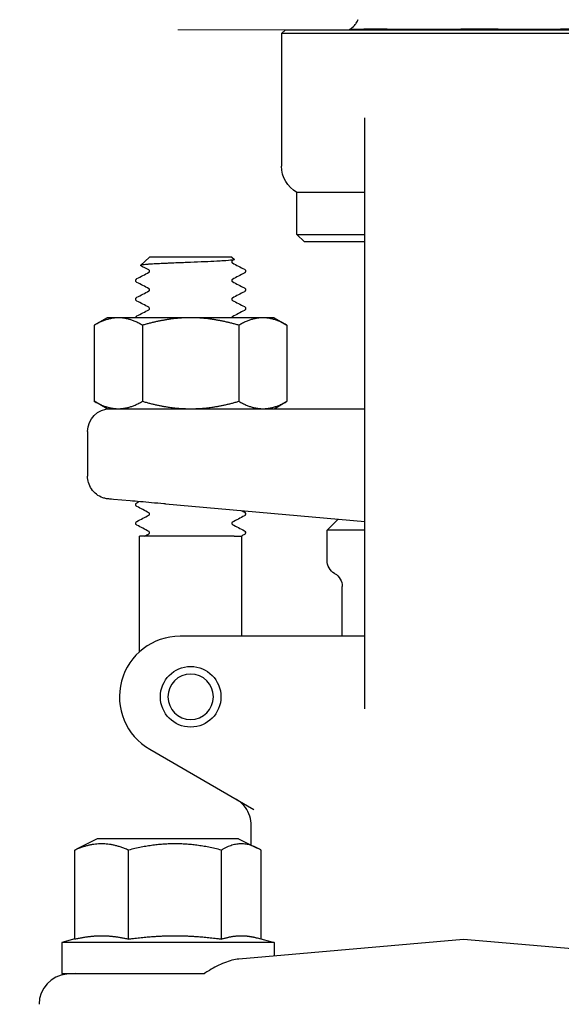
# Model space of a CAD drawing. Header units: inches. Extents: x 1 to 669, y 0 to 417.
# Tile 226 of 256: x 326.99 to 329.23, y 216.6 to 220.66. Entities that reach past the tile are written whole.
import ezdxf

# ---------------------------------------------------------------- set-up
doc = ezdxf.new("R2010")
doc.units = ezdxf.units.IN
doc.header["$LTSCALE"] = 12
doc.header["$MEASUREMENT"] = 0
doc.header["$PDMODE"] = 1
doc.linetypes.add('PS', pattern=[1.25, 0.625, -0.125, 0.125, -0.125, 0.125, -0.125])
doc.layers.get('0').update_dxf_attribs({"linetype": 'CONTINUOUS'})
doc.layers.get('Defpoints').update_dxf_attribs({"linetype": 'CONTINUOUS'})
doc.layers.add('D', color=2, linetype='CONTINUOUS')
doc.layers.add('Q', color=4, linetype='CONTINUOUS')
doc.layers.add('PS', color=6, linetype='PS', lineweight=13)
doc.styles.get("Standard").update_dxf_attribs({"font": 'SIMPLEX.SHX', "width": 0.875})
doc.dimstyles.new('STANDARD$0', dxfattribs={"dimscale": 32, "dimtxt": 0.09375, "dimasz": 0.0625, "dimexe": 0.03125, "dimexo": 0.03125, "dimgap": 0.03125, "dimtad": 1, "dimtih": 1, "dimtoh": 1, "dimdec": 4, "dimzin": 12, "dimdsep": 46, "dimlunit": 5, "dimtxsty": 'Standard', "dimcen": -0.03125, "dimclrd": 256, "dimclre": 256, "dimclrt": 256, "dimadec": 0, "dimazin": 0, "dimtfac": 0.875, "dimtdec": 4, "dimtofl": 0, "dimtmove": 0, "dimatfit": 3, "dimfxl": 1, "dimtolj": 1, "dimtzin": 12, "dimlwd": 13, "dimlwe": 13, "dimarcsym": 0})

# ---------------------------------------------------------------- blocks, each defined once
blk = doc.blocks.new('A$C4CBB537F')
at = {"layer": 'PS'}
blk.add_line((-30.5739, 14.5492), (30.5739, 14.5492), dxfattribs=at)
blk = doc.blocks.new('*D70')
at = {"layer": 'D', "lineweight": 13, "transparency": 16777216}
for p, q in [((327.5446, 287.0038), (425.2048, 287.0038)), ((424.2048, 285.0038), (424.2048, 231.3716)), ((424.2048, 167.621), (424.2048, 223.2466)), ((370.1312, 165.621), (425.2048, 165.621))]:
    blk.add_line(p, q, dxfattribs=at)
at = {"layer": 'D', "transparency": 16777216}
for points in [[(423.8715, 285.0038), (424.5382, 285.0038), (424.2048, 287.0038)], [(423.8715, 167.621), (424.5382, 167.621), (424.2048, 165.621)]]:
    blk.add_solid(points, dxfattribs=at)
at = {"layer": 'Defpoints', "color": 0, "transparency": 16777216}
for p in [(326.5446, 287.0038), (369.1312, 165.621), (424.2048, 165.621)]:
    blk.add_point(p, dxfattribs=at)
at = {"layer": 'D', "transparency": 16777216, "insert": (424.2048, 227.3091), "char_height": 3, "attachment_point": 5}
blk.add_mtext('\\A1;121{\\H0.875x;\\S1/2;}{}{\\C2;%%p1}', dxfattribs=at)

msp = doc.modelspace()

# ---------------------------------------------------------------- linework, layer by layer
at = {"layer": 'Q', "extrusion": (-1, 4.93038e-32, -2.22045e-16)}
for p, q in [((328.08893, 220.62097), (328.07331, 220.60535)), ((328.08893, 220.62097), (329.55768, 220.62097)), ((328.35456, 220.62285), (328.41201, 220.62285)), ((328.35456, 220.62097), (328.35456, 220.62285)), ((328.50788, 220.62285), (328.8124, 220.62285)), ((328.96589, 220.62285), (329.22369, 220.62285)), ((329.57331, 220.60535), (328.07331, 220.60535)), ((328.07331, 220.60535), (328.07331, 220.05847)), ((328.41706, 217.82088), (328.41706, 220.2574)), ((328.41706, 219.95022), (328.13581, 219.95022)), ((328.13581, 219.77722), (328.13581, 219.95022)), ((328.13581, 219.77722), (328.41706, 219.77722)), ((328.16706, 219.74597), (328.13581, 219.77722)), ((328.41706, 219.74597), (328.16706, 219.74597)), ((327.52859, 219.68347), (327.49099, 219.64964)), ((327.86803, 219.68347), (327.52859, 219.68347)), ((327.86803, 219.68347), (327.87851, 219.67404)), ((327.92506, 219.62534), (327.92506, 219.62588)), ((327.47156, 219.587), (327.47156, 219.58754)), ((327.92506, 219.54834), (327.92506, 219.54904)), ((327.47156, 219.50984), (327.47156, 219.51054)), ((327.35431, 219.43347), (327.30109, 219.40275)), ((328.04231, 219.43347), (327.35431, 219.43347)), ((327.47156, 219.43347), (327.47156, 219.43354)), ((327.92506, 219.47134), (327.92506, 219.47204)), ((328.04231, 219.43347), (328.09553, 219.40275)), ((327.30109, 219.40275), (327.30109, 219.0892)), ((327.4997, 219.40275), (327.4997, 219.0892)), ((327.89692, 219.40275), (327.89692, 219.0892)), ((328.09553, 219.40275), (328.09553, 219.0892)), ((327.35431, 219.05847), (327.30109, 219.0892)), ((328.04231, 219.05847), (328.09553, 219.0892)), ((327.35431, 219.05847), (328.41706, 219.05847)), ((327.27331, 218.96472), (327.27331, 218.77999)), ((327.27331, 218.77999), (327.27331, 218.77999)), ((327.35902, 218.68658), (327.35889, 218.68659)), ((327.44887, 218.67872), (327.37999, 218.68475)), ((327.47156, 218.66284), (327.47156, 218.66354)), ((327.59444, 218.66598), (327.58811, 218.66654)), ((327.59444, 218.66598), (328.41706, 218.59401)), ((327.92506, 218.62434), (327.92506, 218.62489)), ((327.47156, 218.58584), (327.47156, 218.58654)), ((328.30606, 218.60373), (328.26081, 218.55847)), ((327.92506, 218.54734), (327.92506, 218.54804)), ((328.41706, 218.55847), (328.26081, 218.55847)), ((328.26081, 218.43347), (328.26081, 218.55847)), ((327.57408, 218.53347), (327.48756, 218.53347)), ((327.48756, 218.05701), (327.48756, 218.53347)), ((327.79473, 218.53347), (327.78292, 218.53347)), ((327.87798, 218.53347), (327.90906, 218.53347)), ((327.90906, 218.12097), (327.90906, 218.53347)), ((328.32331, 218.12097), (328.32331, 218.32522)), ((328.41706, 218.12097), (327.65456, 218.12097)), ((327.52956, 217.65447), (327.95878, 217.40665)), ((327.94831, 217.25991), (327.94831, 217.34053)), ((327.31293, 217.28597), (327.23631, 217.24766)), ((327.89619, 217.28597), (327.31293, 217.28597)), ((327.89619, 217.28597), (327.97281, 217.24766)), ((327.22064, 216.8722), (327.22064, 217.2391)), ((327.44169, 216.8722), (327.44169, 217.2391)), ((327.8256, 216.8722), (327.8256, 217.2391)), ((327.98847, 216.8726), (327.98847, 217.2391)), ((327.32376, 216.88597), (327.33858, 216.88597)), ((327.62078, 216.88597), (327.64652, 216.88597)), ((327.90158, 216.88597), (327.9125, 216.88597)), ((327.97281, 216.87679), (328.04206, 216.85824)), ((327.22064, 216.8726), (327.16706, 216.85824)), ((328.04206, 216.85824), (327.16706, 216.85824)), ((327.16706, 216.85824), (327.16706, 216.73097)), ((328.82331, 216.87097), (327.89671, 216.78991)), ((328.04206, 216.85824), (328.04206, 216.80262)), ((329.74991, 216.78991), (328.82331, 216.87097)), ((327.16706, 216.73097), (327.75573, 216.73097)), ((327.2231, 216.73097), (327.18789, 216.72789))]:
    msp.add_line(p, q, dxfattribs=at)
at = {"layer": 'Q'}
msp.add_circle((327.69831, 217.87097), 0.125, dxfattribs=at)
at = {"layer": 'Q', "extrusion": (2.22045e-16, -1.09476e-47, -1)}
msp.add_circle((-327.69831, 217.87097), 0.09375, dxfattribs=at)
for centre, radius, start, end in [((-328.19831, 220.05847), 0.125, 300, 0), ((-327.36706, 218.96472), 0.09375, 0, 90), ((-328.32331, 218.43347), 0.0625, 300, 0), ((-328.26081, 218.32522), 0.0625, 120, 180)]:
    msp.add_arc(centre, radius, start, end, dxfattribs=at)
at = {"layer": 'Q'}
msp.add_arc((327.65456, 217.87097), 0.25, 90, 240, dxfattribs=at)
for centre, major_axis, ratio, start_param, end_param in [((328.26953, 220.70042), (0.11898, -0.03833), 0.9052912, 0.0002301, 0.0022023), ((327.19879, 216.60337), (-0.125, -0.01094), 0.9961657, -1.5707963, -0.0869335)]:
    msp.add_ellipse(centre, major_axis=major_axis, ratio=ratio, start_param=start_param, end_param=end_param, dxfattribs=at)
for points, knots in [([(328.35457, 220.62285), (328.36199, 220.62762), (328.36833, 220.63314), (328.37755, 220.64314), (328.38092, 220.64775), (328.38512, 220.65459), (328.38641, 220.65712), (328.38811, 220.66087), (328.3885, 220.66206), (328.38852, 220.66212)], [0.00002846, 0.00002846, 0.00002846, 0.00002846, 0.04380913, 0.04380913, 0.08046196, 0.08046196, 0.10649101, 0.10649101, 0.13341861, 0.13341861, 0.13341861, 0.13341861]), ([(328.50788, 220.62285), (328.50187, 220.62285), (328.496, 220.62285), (328.4843, 220.62285), (328.47848, 220.62285), (328.46891, 220.62285), (328.46507, 220.62286), (328.45913, 220.62285), (328.45699, 220.62284), (328.44654, 220.62282), (328.4387, 220.62286), (328.42445, 220.62288), (328.41802, 220.62285), (328.41201, 220.62285)], [-0.39506058, -0.39506058, -0.39506058, -0.39506058, -0.33323614, -0.33323614, -0.2685656, -0.2685656, -0.22363898, -0.22363898, -0.19765469, -0.19765469, -0.09535991, -0.09535991, -0.000001, -0.000001, -0.000001, -0.000001]), ([(328.96589, 220.62285), (328.95399, 220.62285), (328.94195, 220.62289), (328.91665, 220.62287), (328.90343, 220.62282), (328.88667, 220.62285), (328.88328, 220.62286), (328.87402, 220.62287), (328.86814, 220.62286), (328.85379, 220.62285), (328.84531, 220.62286), (328.82868, 220.62286), (328.82053, 220.62285), (328.8124, 220.62285)], [-0.39572831, -0.39572831, -0.39572831, -0.39572831, -0.30027712, -0.30027712, -0.19768483, -0.19768483, -0.17168671, -0.17168671, -0.12674001, -0.12674001, -0.06203744, -0.06203744, -0.000001, -0.000001, -0.000001, -0.000001]), ([(329.28131, 220.62285), (329.27899, 220.62285), (329.2763, 220.62285), (329.26997, 220.62285), (329.26629, 220.62288), (329.26101, 220.62286), (329.25977, 220.62285), (329.25348, 220.62282), (329.24796, 220.62287), (329.23626, 220.62289), (329.23019, 220.62285), (329.22369, 220.62285)], [-0.39357574, -0.39357574, -0.39357574, -0.39357574, -0.31118679, -0.31118679, -0.22324191, -0.22324191, -0.19731271, -0.19731271, -0.09527918, -0.09527918, -0.000001, -0.000001, -0.000001, -0.000001]), ([(327.6983, 219.66184), (327.68825, 219.66144), (327.67818, 219.66103), (327.66817, 219.66063), (327.66161, 219.66037), (327.65509, 219.66011), (327.64861, 219.65985), (327.64477, 219.6597), (327.64096, 219.65954), (327.63719, 219.65939), (327.62646, 219.65895), (327.61602, 219.65851), (327.60597, 219.65808), (327.60033, 219.65783), (327.59481, 219.65758), (327.58944, 219.65734), (327.58582, 219.65717), (327.58227, 219.65701), (327.57879, 219.65684), (327.57823, 219.65682), (327.57767, 219.65679), (327.57712, 219.65676), (327.56632, 219.65625), (327.55632, 219.65575), (327.54725, 219.65525), (327.53909, 219.65479), (327.53168, 219.65434), (327.52511, 219.65388), (327.52302, 219.65374), (327.52102, 219.65359), (327.51912, 219.65345), (327.51668, 219.65326), (327.51439, 219.65308), (327.51225, 219.6529), (327.50783, 219.65252), (327.50407, 219.65215), (327.50099, 219.65177), (327.49841, 219.65146), (327.49631, 219.65115), (327.4947, 219.65084), (327.494, 219.6507), (327.49338, 219.65056), (327.49287, 219.65042), (327.49113, 219.64995), (327.49049, 219.64949), (327.49095, 219.64903), (327.49103, 219.64894), (327.49116, 219.64886), (327.49132, 219.64877)], [-1.79550818, -1.79550818, -1.79550818, -1.79550818, -1.71821688, -1.71821688, -1.71821688, -1.66754427, -1.66754427, -1.66754427, -1.63751367, -1.63751367, -1.63751367, -1.55215979, -1.55215979, -1.55215979, -1.50424163, -1.50424163, -1.50424163, -1.47198273, -1.47198273, -1.47198273, -1.46680591, -1.46680591, -1.46680591, -1.36604289, -1.36604289, -1.36604289, -1.27552677, -1.27552677, -1.27552677, -1.24680422, -1.24680422, -1.24680422, -1.21003927, -1.21003927, -1.21003927, -1.13383706, -1.13383706, -1.13383706, -1.0702043, -1.0702043, -1.0702043, -1.04219707, -1.04219707, -1.04219707, -0.9478021, -0.9478021, -0.9478021, -0.93008103, -0.93008103, -0.93008103, -0.93008103]), ([(327.87851, 219.67404), (327.87903, 219.67357), (327.87858, 219.6731), (327.87559, 219.67213), (327.87285, 219.67162), (327.86109, 219.6701), (327.84864, 219.66906), (327.8243, 219.66754), (327.81539, 219.66705), (327.79038, 219.66576), (327.77331, 219.66496), (327.73682, 219.66339), (327.71766, 219.66262), (327.69831, 219.66184)], [-0.751827, -0.751827, -0.751827, -0.751827, -0.66875328, -0.66875328, -0.5769245, -0.5769245, -0.38863815, -0.38863815, -0.29585673, -0.29585673, -0.14778428, -0.14778428, -0.00001884, -0.00001884, -0.00001884, -0.00001884]), ([(327.87028, 219.66891), (327.87018, 219.66884), (327.86996, 219.66869), (327.86936, 219.66807), (327.86899, 219.66761), (327.8683, 219.66618), (327.86803, 219.66516), (327.86803, 219.6642)], [0.005231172, 0.005231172, 0.005231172, 0.005231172, 0.011802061, 0.011802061, 0.018044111, 0.018044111, 0.024524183, 0.024524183, 0.024524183, 0.024524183]), ([(327.86803, 219.6641), (327.86805, 219.66263), (327.86865, 219.66128), (327.86965, 219.65992), (327.87003, 219.65964), (327.87031, 219.65944), (327.87035, 219.65942), (327.87035, 219.65942)], [0.000172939, 0.000172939, 0.000172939, 0.000172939, 0.009885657, 0.009885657, 0.018060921, 0.018060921, 0.022510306, 0.022510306, 0.022510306, 0.022510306]), ([(327.52622, 219.62091), (327.52622, 219.62091), (327.52646, 219.62101), (327.52725, 219.62183), (327.52764, 219.62231), (327.52831, 219.62371), (327.52857, 219.62472), (327.52857, 219.62569)], [0.001791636, 0.001791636, 0.001791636, 0.001791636, 0.011535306, 0.011535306, 0.017654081, 0.017654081, 0.024004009, 0.024004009, 0.024004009, 0.024004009]), ([(327.5286, 219.62591), (327.52857, 219.62657), (327.52843, 219.62724), (327.52782, 219.62894), (327.52724, 219.62961), (327.52647, 219.63035), (327.52628, 219.63044), (327.52628, 219.63044)], [0.000497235, 0.000497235, 0.000497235, 0.000497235, 0.004957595, 0.004957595, 0.013704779, 0.013704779, 0.022723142, 0.022723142, 0.022723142, 0.022723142]), ([(327.91997, 219.63341), (327.92081, 219.63297), (327.92172, 219.63244), (327.92325, 219.63086), (327.9238, 219.63017), (327.92469, 219.62839), (327.92503, 219.62723), (327.92508, 219.62607)], [0, 0, 0, 0, 0.011958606, 0.011958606, 0.018176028, 0.018176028, 0.02462594, 0.02462594, 0.02462594, 0.02462594]), ([(327.92505, 219.6253), (327.92498, 219.62373), (327.92436, 219.62217), (327.92304, 219.62021), (327.92236, 219.61958), (327.92112, 219.6186), (327.92054, 219.61826), (327.91999, 219.61797)], [0, 0, 0, 0, 0.008930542, 0.008930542, 0.016801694, 0.016801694, 0.024553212, 0.024553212, 0.024553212, 0.024553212]), ([(327.47659, 219.57949), (327.47575, 219.57994), (327.47483, 219.58049), (327.47333, 219.58205), (327.47281, 219.58272), (327.47192, 219.58452), (327.47159, 219.58567), (327.47154, 219.58681)], [0, 0, 0, 0, 0.011859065, 0.011859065, 0.01802178, 0.01802178, 0.024414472, 0.024414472, 0.024414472, 0.024414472]), ([(327.47157, 219.58757), (327.47164, 219.58916), (327.47224, 219.59067), (327.47361, 219.5927), (327.47435, 219.59338), (327.4756, 219.59433), (327.47615, 219.59466), (327.47669, 219.59494)], [0, 0, 0, 0, 0.00892594, 0.00892594, 0.017296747, 0.017296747, 0.024879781, 0.024879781, 0.024879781, 0.024879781]), ([(327.86802, 219.58701), (327.86807, 219.58558), (327.86866, 219.58427), (327.86966, 219.58293), (327.87004, 219.58265), (327.87031, 219.58245), (327.87036, 219.58243), (327.87036, 219.58243)], [0.000407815, 0.000407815, 0.000407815, 0.000407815, 0.009939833, 0.009939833, 0.018157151, 0.018157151, 0.022531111, 0.022531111, 0.022531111, 0.022531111]), ([(327.87039, 219.59196), (327.87039, 219.59196), (327.87013, 219.59185), (327.86934, 219.59102), (327.86897, 219.59056), (327.86829, 219.58912), (327.86804, 219.58812), (327.86804, 219.58717)], [0.001606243, 0.001606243, 0.001606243, 0.001606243, 0.011564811, 0.011564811, 0.017689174, 0.017689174, 0.024040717, 0.024040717, 0.024040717, 0.024040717]), ([(327.92044, 219.55614), (327.92115, 219.55574), (327.9219, 219.55523), (327.92323, 219.55385), (327.92378, 219.55315), (327.92466, 219.55138), (327.925, 219.55022), (327.92505, 219.54905)], [0.002445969, 0.002445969, 0.002445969, 0.002445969, 0.01218691, 0.01218691, 0.018513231, 0.018513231, 0.02506562, 0.02506562, 0.02506562, 0.02506562]), ([(327.47154, 219.51057), (327.47161, 219.51212), (327.47219, 219.51362), (327.47352, 219.51562), (327.47424, 219.51629), (327.47551, 219.51728), (327.47609, 219.51762), (327.47665, 219.51791)], [0, 0, 0, 0, 0.008625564, 0.008625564, 0.016628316, 0.016628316, 0.024580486, 0.024580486, 0.024580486, 0.024580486]), ([(327.52858, 219.5487), (327.52858, 219.54942), (327.52844, 219.55017), (327.52781, 219.55193), (327.52724, 219.5526), (327.52646, 219.55337), (327.52625, 219.55346), (327.52625, 219.55346), (327.52625, 219.55346), (327.52625, 219.55346)], [0, 0, 0, 0, 0.004833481, 0.004833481, 0.013390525, 0.013390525, 0.022441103, 0.022441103, 0.022560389, 0.022560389, 0.022560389, 0.022560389]), ([(327.5263, 219.54394), (327.52639, 219.54399), (327.52662, 219.54414), (327.52728, 219.54484), (327.52767, 219.54532), (327.52833, 219.54671), (327.52859, 219.54771), (327.52859, 219.54868)], [0.004226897, 0.004226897, 0.004226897, 0.004226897, 0.011762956, 0.011762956, 0.017987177, 0.017987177, 0.024435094, 0.024435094, 0.024435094, 0.024435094]), ([(327.87026, 219.5149), (327.87015, 219.51482), (327.86993, 219.51467), (327.86932, 219.51404), (327.86895, 219.51358), (327.86827, 219.51214), (327.86802, 219.51114), (327.86802, 219.51019)], [0.005205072, 0.005205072, 0.005205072, 0.005205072, 0.011815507, 0.011815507, 0.018058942, 0.018058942, 0.024530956, 0.024530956, 0.024530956, 0.024530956]), ([(327.92505, 219.54832), (327.92498, 219.54675), (327.92436, 219.54519), (327.92303, 219.54323), (327.92236, 219.5426), (327.92111, 219.54162), (327.92053, 219.54127), (327.91998, 219.54098)], [0, 0, 0, 0, 0.008968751, 0.008968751, 0.016885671, 0.016885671, 0.024798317, 0.024798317, 0.024798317, 0.024798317]), ([(327.47664, 219.50246), (327.47579, 219.50291), (327.47486, 219.50347), (327.47335, 219.50505), (327.47283, 219.50573), (327.47194, 219.50752), (327.47162, 219.50867), (327.47157, 219.5098)], [0, 0, 0, 0, 0.011987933, 0.011987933, 0.018211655, 0.018211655, 0.024657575, 0.024657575, 0.024657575, 0.024657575]), ([(327.52859, 219.47168), (327.52859, 219.4724), (327.52845, 219.47315), (327.52782, 219.47492), (327.52723, 219.4756), (327.52644, 219.47637), (327.52623, 219.47646), (327.52623, 219.47646)], [0, 0, 0, 0, 0.004856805, 0.004856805, 0.013461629, 0.013461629, 0.022491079, 0.022491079, 0.022491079, 0.022491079]), ([(327.86804, 219.5102), (327.86804, 219.50873), (327.86864, 219.50733), (327.86965, 219.50595), (327.87004, 219.50565), (327.87034, 219.50543), (327.87039, 219.50541), (327.87039, 219.50541)], [0, 0, 0, 0, 0.009599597, 0.009599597, 0.017471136, 0.017471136, 0.022209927, 0.022209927, 0.022209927, 0.022209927]), ([(327.91993, 219.47944), (327.92078, 219.47899), (327.9217, 219.47845), (327.92324, 219.47685), (327.92378, 219.47615), (327.92466, 219.47438), (327.92499, 219.47323), (327.92504, 219.47207)], [0, 0, 0, 0, 0.01212104, 0.01212104, 0.018414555, 0.018414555, 0.024930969, 0.024930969, 0.024930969, 0.024930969]), ([(327.47156, 219.43355), (327.47163, 219.43513), (327.47223, 219.43664), (327.47359, 219.43866), (327.47432, 219.43934), (327.47559, 219.44031), (327.47615, 219.44064), (327.47669, 219.44093)], [0, 0, 0, 0, 0.008892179, 0.008892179, 0.017235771, 0.017235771, 0.02503679, 0.02503679, 0.02503679, 0.02503679]), ([(327.52631, 219.46696), (327.5264, 219.46701), (327.52664, 219.46717), (327.5273, 219.46787), (327.52769, 219.46835), (327.52834, 219.46974), (327.5286, 219.47073), (327.5286, 219.47169)], [0.00430738, 0.00430738, 0.00430738, 0.00430738, 0.011721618, 0.011721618, 0.01792268, 0.01792268, 0.024341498, 0.024341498, 0.024341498, 0.024341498]), ([(327.87035, 219.43796), (327.8703, 219.43792), (327.87006, 219.43779), (327.86936, 219.43707), (327.86899, 219.43661), (327.86833, 219.43524), (327.86809, 219.43435), (327.86804, 219.43347)], [0.003244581, 0.003244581, 0.003244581, 0.003244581, 0.011748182, 0.011748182, 0.017963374, 0.017963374, 0.023806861, 0.023806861, 0.023806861, 0.023806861]), ([(327.92508, 219.47131), (327.92501, 219.46977), (327.92441, 219.46824), (327.92313, 219.4663), (327.92247, 219.46567), (327.9212, 219.46466), (327.9206, 219.4643), (327.92003, 219.46399)], [0, 0, 0, 0, 0.008622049, 0.008622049, 0.016215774, 0.016215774, 0.024357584, 0.024357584, 0.024357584, 0.024357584]), ([(327.35889, 218.68659), (327.35837, 218.68664), (327.35785, 218.68669), (327.3568, 218.6868), (327.35626, 218.68686), (327.35411, 218.68713), (327.3525, 218.68737), (327.34608, 218.6885), (327.34132, 218.68974), (327.32708, 218.69463), (327.31787, 218.69954), (327.30188, 218.71184), (327.2949, 218.7194), (327.28394, 218.73586), (327.27973, 218.74492), (327.2746, 218.76261), (327.27332, 218.77134), (327.27333, 218.77998)], [0, 0, 0, 0, 0.00156255, 0.00156255, 0.00318811, 0.00318811, 0.00806631, 0.00806631, 0.02274047, 0.02274047, 0.0532379, 0.0532379, 0.08327394, 0.08327394, 0.11257223, 0.11257223, 0.13851694, 0.13851694, 0.13851694, 0.13851694]), ([(327.58811, 218.66654), (327.55338, 218.66958), (327.52001, 218.6725), (327.4758, 218.67636), (327.46172, 218.6776), (327.44887, 218.67872)], [0, 0, 0, 0, 0.10988218, 0.10988218, 0.16646603, 0.16646603, 0.16646603, 0.16646603]), ([(327.47665, 218.65545), (327.4758, 218.6559), (327.47487, 218.65645), (327.47336, 218.65803), (327.47283, 218.6587), (327.47194, 218.66051), (327.47161, 218.66166), (327.47156, 218.6628)], [0.000052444, 0.000052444, 0.000052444, 0.000052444, 0.012005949, 0.012005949, 0.018240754, 0.018240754, 0.024701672, 0.024701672, 0.024701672, 0.024701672]), ([(327.47158, 218.66356), (327.47164, 218.66515), (327.47225, 218.66666), (327.47362, 218.66869), (327.47435, 218.66936), (327.47561, 218.67033), (327.47617, 218.67065), (327.4767, 218.67093)], [0, 0, 0, 0, 0.008960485, 0.008960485, 0.017372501, 0.017372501, 0.025067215, 0.025067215, 0.025067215, 0.025067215]), ([(327.52857, 218.62468), (327.52857, 218.6254), (327.52843, 218.62614), (327.52782, 218.62789), (327.52725, 218.62857), (327.52646, 218.62935), (327.52625, 218.62946), (327.52623, 218.62947), (327.52622, 218.62947), (327.52622, 218.62947)], [0, 0, 0, 0, 0.004720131, 0.004720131, 0.013061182, 0.013061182, 0.021805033, 0.021805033, 0.022363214, 0.022363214, 0.022363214, 0.022363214]), ([(327.5263, 218.61994), (327.52639, 218.62001), (327.52662, 218.62016), (327.52726, 218.62082), (327.52765, 218.62131), (327.52831, 218.6227), (327.52858, 218.62371), (327.52858, 218.62469)], [0.004745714, 0.004745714, 0.004745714, 0.004745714, 0.011616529, 0.011616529, 0.017773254, 0.017773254, 0.024161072, 0.024161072, 0.024161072, 0.024161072]), ([(327.92507, 218.62432), (327.92501, 218.62277), (327.9244, 218.62123), (327.9231, 218.61928), (327.92244, 218.61865), (327.92116, 218.61763), (327.92054, 218.61727), (327.91995, 218.61696)], [0, 0, 0, 0, 0.008737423, 0.008737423, 0.016452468, 0.016452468, 0.024814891, 0.024814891, 0.024814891, 0.024814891]), ([(327.91996, 218.63242), (327.9208, 218.63197), (327.92172, 218.63143), (327.92325, 218.62985), (327.92379, 218.62916), (327.92468, 218.62739), (327.92502, 218.62622), (327.92507, 218.62506)], [0, 0, 0, 0, 0.012062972, 0.012062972, 0.018330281, 0.018330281, 0.024827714, 0.024827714, 0.024827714, 0.024827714]), ([(327.47156, 218.58658), (327.47163, 218.58815), (327.47222, 218.58966), (327.47359, 218.59169), (327.47433, 218.59237), (327.47558, 218.59333), (327.47613, 218.59365), (327.47667, 218.59393)], [0, 0, 0, 0, 0.008860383, 0.008860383, 0.017160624, 0.017160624, 0.024711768, 0.024711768, 0.024711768, 0.024711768]), ([(327.4767, 218.57844), (327.47584, 218.57889), (327.47491, 218.57945), (327.47339, 218.58102), (327.47286, 218.5817), (327.47196, 218.58351), (327.47162, 218.58467), (327.47158, 218.58582)], [0, 0, 0, 0, 0.012193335, 0.012193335, 0.018519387, 0.018519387, 0.025073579, 0.025073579, 0.025073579, 0.025073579]), ([(327.86802, 218.58611), (327.86804, 218.58465), (327.86865, 218.58329), (327.86966, 218.58193), (327.87005, 218.58164), (327.87032, 218.58145), (327.87037, 218.58142), (327.87037, 218.58142)], [0.000203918, 0.000203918, 0.000203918, 0.000203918, 0.009894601, 0.009894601, 0.018074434, 0.018074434, 0.022497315, 0.022497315, 0.022497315, 0.022497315]), ([(327.87033, 218.59095), (327.87027, 218.59091), (327.87003, 218.59077), (327.86934, 218.59005), (327.86897, 218.5896), (327.86829, 218.58816), (327.86803, 218.58716), (327.86803, 218.5862)], [0.003408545, 0.003408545, 0.003408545, 0.003408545, 0.01181187, 0.01181187, 0.018055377, 0.018055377, 0.024531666, 0.024531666, 0.024531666, 0.024531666]), ([(327.5286, 218.54768), (327.5286, 218.54841), (327.52845, 218.54917), (327.52782, 218.55094), (327.52724, 218.55161), (327.52646, 218.55235), (327.52627, 218.55245), (327.52627, 218.55245)], [0, 0, 0, 0, 0.004941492, 0.004941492, 0.013665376, 0.013665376, 0.022695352, 0.022695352, 0.022695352, 0.022695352]), ([(327.52627, 218.54292), (327.52627, 218.54292), (327.52652, 218.54303), (327.52729, 218.54384), (327.52768, 218.54433), (327.52834, 218.54571), (327.5286, 218.54671), (327.5286, 218.54768)], [0.001909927, 0.001909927, 0.001909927, 0.001909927, 0.011778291, 0.011778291, 0.018009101, 0.018009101, 0.024461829, 0.024461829, 0.024461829, 0.024461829]), ([(327.92505, 218.5473), (327.92499, 218.54573), (327.92437, 218.54418), (327.92304, 218.54222), (327.92236, 218.54158), (327.9211, 218.54059), (327.92051, 218.54024), (327.91995, 218.53994)], [0, 0, 0, 0, 0.008912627, 0.008912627, 0.016765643, 0.016765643, 0.024750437, 0.024750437, 0.024750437, 0.024750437]), ([(327.92031, 218.55522), (327.92104, 218.5548), (327.92184, 218.55428), (327.92323, 218.55285), (327.92377, 218.55215), (327.92466, 218.55038), (327.92499, 218.54922), (327.92504, 218.54806)], [0.001871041, 0.001871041, 0.001871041, 0.001871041, 0.012198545, 0.012198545, 0.018530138, 0.018530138, 0.025086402, 0.025086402, 0.025086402, 0.025086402]), ([(327.57408, 218.53347), (327.57409, 218.53347), (327.57409, 218.53347), (327.57411, 218.53347), (327.57412, 218.53348), (327.57412, 218.53348)], [-0.00015512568, -0.00015512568, -0.00015512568, -0.00015512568, -0.00008516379, -0.00008516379, -0.00001598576, -0.00001598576, -0.00001598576, -0.00001598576]), ([(327.67264, 218.53347), (327.66524, 218.53347), (327.65795, 218.53347), (327.6508, 218.53347), (327.6225, 218.53347), (327.59612, 218.53347), (327.57412, 218.53347)], [0, 0, 0, 0, 0.05775965, 0.05775965, 0.05775965, 0.28613431, 0.28613431, 0.28613431, 0.28613431]), ([(327.78292, 218.53347), (327.76324, 218.53347), (327.74226, 218.53347), (327.70013, 218.53347), (327.68317, 218.53347), (327.67264, 218.53347)], [-0.16450974, -0.16450974, -0.16450974, -0.16450974, -0.0822043, -0.0822043, 0, 0, 0, 0]), ([(327.87791, 218.53347), (327.8726, 218.53347), (327.86282, 218.53347), (327.83192, 218.53347), (327.814, 218.53347), (327.79473, 218.53347)], [-0.32435268, -0.32435268, -0.32435268, -0.32435268, -0.16241838, -0.16241838, 0, 0, 0, 0]), ([(327.90758, 218.53347), (327.90758, 218.53347), (327.90758, 218.53347), (327.90757, 218.53347), (327.90757, 218.53347), (327.90757, 218.53346)], [-0.00040318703, -0.00040318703, -0.00040318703, -0.00040318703, -0.00022069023, -0.00022069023, -0.00006708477, -0.00006708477, -0.00006708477, -0.00006708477]), ([(327.94833, 217.34053), (327.94833, 217.35365), (327.94616, 217.36692), (327.93795, 217.39201), (327.93174, 217.40415), (327.91595, 217.4255), (327.90622, 217.43501), (327.89383, 217.44375), (327.89226, 217.44481), (327.88987, 217.44634), (327.88907, 217.44684), (327.88785, 217.44758), (327.88744, 217.44783), (327.88683, 217.44819), (327.88663, 217.44831), (327.88632, 217.44849), (327.88622, 217.44855), (327.88607, 217.44864), (327.88601, 217.44867), (327.88594, 217.44871), (327.88591, 217.44873), (327.88587, 217.44875), (327.88586, 217.44876), (327.88584, 217.44876), (327.88584, 217.44877), (327.88583, 217.44877), (327.88582, 217.44878), (327.88581, 217.44879)], [0, 0, 0, 0, 0.03935123, 0.03935123, 0.07921948, 0.07921948, 0.11902444, 0.11902444, 0.12470079, 0.12470079, 0.12754433, 0.12754433, 0.12896678, 0.12896678, 0.12967808, 0.12967808, 0.13003375, 0.13003375, 0.13021158, 0.13021158, 0.13030051, 0.13030051, 0.13034499, 0.13034499, 0.13035614, 0.13035614, 0.13038956, 0.13038956, 0.13038956, 0.13038956]), ([(327.89671, 216.78991), (327.87886, 216.78834), (327.85861, 216.78277), (327.81669, 216.76608), (327.795, 216.75493), (327.76899, 216.73945), (327.76241, 216.73536), (327.75573, 216.73097)], [0.53074755, 0.53074755, 0.53074755, 0.53074755, 0.71340024, 0.71340024, 0.899354, 0.899354, 0.95881182, 0.95881182, 0.95881182, 0.95881182])]:
    msp.add_open_spline(points, degree=3, knots=knots, dxfattribs=at)
for points in [[(328.35454, 220.62283), (328.35454, 220.62283), (328.35456, 220.62284), (328.35456, 220.62284)], [(327.52624, 219.63046), (327.5146, 219.63657), (327.50296, 219.64267), (327.49132, 219.64877)], [(327.86803, 219.6642), (327.86803, 219.66419), (327.86803, 219.66418), (327.86803, 219.66418)], [(327.87032, 219.65944), (327.88685, 219.65075), (327.90339, 219.64208), (327.91993, 219.63342)], [(327.87811, 219.67302), (327.87552, 219.67166), (327.87293, 219.6703), (327.87033, 219.66894)], [(327.47694, 219.59507), (327.49338, 219.60367), (327.50982, 219.61228), (327.52625, 219.62091)], [(327.52624, 219.63046), (327.52625, 219.63046), (327.52626, 219.63045), (327.52628, 219.63044)], [(327.91958, 219.61777), (327.90317, 219.60918), (327.88677, 219.60058), (327.87038, 219.59197)], [(327.91993, 219.63343), (327.91995, 219.63343), (327.91996, 219.63342), (327.91997, 219.63341)], [(327.92506, 219.62606), (327.92506, 219.62606), (327.92506, 219.62605), (327.92506, 219.62604)], [(327.92506, 219.6253), (327.92506, 219.62531), (327.92506, 219.62533), (327.92506, 219.62534)], [(327.47156, 219.58681), (327.47156, 219.58682), (327.47156, 219.58683), (327.47156, 219.58684)], [(327.47157, 219.58757), (327.47157, 219.58756), (327.47157, 219.58755), (327.47157, 219.58754)], [(327.47663, 219.57948), (327.47666, 219.57947), (327.47668, 219.57945), (327.4767, 219.57944)], [(327.52628, 219.55344), (327.50976, 219.56212), (327.49324, 219.57078), (327.4767, 219.57944)], [(327.87034, 219.58244), (327.87034, 219.58244), (327.87035, 219.58243), (327.87036, 219.58243)], [(327.87036, 219.58243), (327.88689, 219.57374), (327.90343, 219.56508), (327.91998, 219.55642)], [(327.87038, 219.59196), (327.87038, 219.59196), (327.87038, 219.59196), (327.87038, 219.59195)], [(327.91991, 219.55643), (327.91992, 219.55643), (327.91992, 219.55643), (327.91992, 219.55643)], [(327.47668, 219.51793), (327.47667, 219.51793), (327.47666, 219.51792), (327.47665, 219.51791)], [(327.47699, 219.51808), (327.49343, 219.52669), (327.50986, 219.5353), (327.52629, 219.54394)], [(327.52859, 219.5487), (327.52859, 219.54869), (327.52859, 219.54868), (327.52859, 219.54868)], [(327.87036, 219.51496), (327.87035, 219.51495), (327.87033, 219.51494), (327.87032, 219.51493)], [(327.91995, 219.54095), (327.90342, 219.53229), (327.88689, 219.52363), (327.87037, 219.51495)], [(327.91998, 219.54096), (327.91997, 219.54096), (327.91996, 219.54095), (327.91995, 219.54095)], [(327.92505, 219.54905), (327.92505, 219.54905), (327.92505, 219.54904), (327.92505, 219.54904)], [(327.92506, 219.54832), (327.92506, 219.54833), (327.92506, 219.54833), (327.92506, 219.54834)], [(327.47154, 219.51057), (327.47154, 219.51056), (327.47154, 219.51055), (327.47154, 219.51054)], [(327.47157, 219.5098), (327.47157, 219.50981), (327.47157, 219.50983), (327.47157, 219.50984)], [(327.52591, 219.47664), (327.5095, 219.48526), (327.49308, 219.49386), (327.47666, 219.50246)], [(327.52623, 219.47646), (327.52624, 219.47646), (327.52625, 219.47645), (327.52625, 219.47645)], [(327.87065, 219.50527), (327.88708, 219.49663), (327.90353, 219.48801), (327.91998, 219.4794)], [(327.47156, 219.43355), (327.47156, 219.43355), (327.47156, 219.43354), (327.47156, 219.43354)], [(327.47663, 219.44091), (327.49317, 219.44957), (327.50971, 219.45824), (327.52624, 219.46692)], [(327.47669, 219.44093), (327.47669, 219.44093), (327.47669, 219.44093), (327.47669, 219.44093)], [(327.52629, 219.46694), (327.52628, 219.46693), (327.52627, 219.46693), (327.52625, 219.46692)], [(327.91965, 219.46381), (327.90321, 219.4552), (327.88677, 219.44658), (327.87033, 219.43795)], [(327.91998, 219.46398), (327.91996, 219.46397), (327.91994, 219.46396), (327.91992, 219.46394)], [(327.92504, 219.47207), (327.92504, 219.47206), (327.92504, 219.47205), (327.92504, 219.47204)], [(327.92508, 219.47131), (327.92508, 219.47132), (327.92508, 219.47133), (327.92508, 219.47134)], [(327.37999, 218.68475), (327.36711, 218.68587), (327.3599, 218.6865), (327.35902, 218.68658)], [(327.47156, 218.6628), (327.47156, 218.66281), (327.47156, 218.66283), (327.47156, 218.66284)], [(327.47158, 218.66356), (327.47158, 218.66355), (327.47158, 218.66354), (327.47158, 218.66354)], [(327.4767, 218.67094), (327.47962, 218.67247), (327.48253, 218.67399), (327.48545, 218.67552)], [(327.47671, 218.67094), (327.47671, 218.67094), (327.47671, 218.67094), (327.4767, 218.67093)], [(327.52625, 218.62945), (327.50972, 218.63813), (327.49319, 218.6468), (327.47665, 218.65545)], [(327.90827, 218.63853), (327.91216, 218.63649), (327.91606, 218.63445), (327.91995, 218.63242)], [(327.91994, 218.63242), (327.91995, 218.63242), (327.91995, 218.63242), (327.91996, 218.63242)], [(327.92506, 218.62432), (327.92506, 218.62433), (327.92506, 218.62433), (327.92506, 218.62434)], [(327.92507, 218.62506), (327.92507, 218.62505), (327.92507, 218.62504), (327.92507, 218.62504)], [(327.47156, 218.58658), (327.47156, 218.58656), (327.47156, 218.58655), (327.47156, 218.58654)], [(327.47156, 218.58582), (327.47156, 218.58582), (327.47156, 218.58583), (327.47156, 218.58584)], [(327.47682, 218.59401), (327.4933, 218.60264), (327.50978, 218.61127), (327.52625, 218.61992)], [(327.52626, 218.61992), (327.52626, 218.61992), (327.52626, 218.61992), (327.52626, 218.61992)], [(327.86802, 218.5862), (327.86802, 218.5862), (327.86802, 218.5862), (327.86802, 218.5862)], [(327.87036, 218.59096), (327.87035, 218.59095), (327.87034, 218.59095), (327.87033, 218.59094)], [(327.91982, 218.61689), (327.90332, 218.60826), (327.88684, 218.59962), (327.87036, 218.59096)], [(327.8705, 218.58135), (327.88697, 218.5727), (327.90345, 218.56406), (327.91993, 218.55544)], [(327.91995, 218.61696), (327.91995, 218.61696), (327.91995, 218.61696), (327.91995, 218.61696)], [(327.4767, 218.57844), (327.4767, 218.57844), (327.4767, 218.57844), (327.4767, 218.57844)], [(327.52599, 218.5526), (327.50957, 218.56123), (327.49314, 218.56984), (327.4767, 218.57844)], [(327.50827, 218.53347), (327.51428, 218.53662), (327.52028, 218.53978), (327.52629, 218.54293)], [(327.5263, 218.54294), (327.52629, 218.54293), (327.52629, 218.54293), (327.52629, 218.54293)], [(327.5286, 218.54768), (327.5286, 218.54768), (327.5286, 218.54768), (327.5286, 218.54768)], [(327.91995, 218.53994), (327.91583, 218.53779), (327.91171, 218.53563), (327.90759, 218.53347)], [(327.9199, 218.55544), (327.91991, 218.55544), (327.91991, 218.55544), (327.91991, 218.55543)], [(327.92504, 218.54806), (327.92504, 218.54805), (327.92504, 218.54804), (327.92504, 218.54804)], [(327.92506, 218.5473), (327.92506, 218.54731), (327.92506, 218.54733), (327.92506, 218.54734)]]:
    msp.add_open_spline(points, degree=3, dxfattribs=at)
for points, weights in [([(327.4004, 219.43347), (327.35431, 219.43347), (327.30109, 219.40275)], [1, 1.0379548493, 1]), ([(327.4997, 219.40275), (327.44648, 219.43347), (327.4004, 219.43347)], [1, 1.0379548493, 1]), ([(327.69831, 219.43347), (327.60613, 219.43347), (327.4997, 219.40275)], [1, 1.0379548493, 1]), ([(327.89692, 219.40275), (327.79048, 219.43347), (327.69831, 219.43347)], [1, 1.0379548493, 1]), ([(327.99622, 219.43347), (327.95013, 219.43347), (327.89692, 219.40275)], [1, 1.0379548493, 1]), ([(328.09553, 219.40275), (328.04231, 219.43347), (327.99622, 219.43347)], [1, 1.0379548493, 1]), ([(327.30109, 219.0892), (327.35431, 219.05847), (327.4004, 219.05847)], [1, 1.0379548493, 1]), ([(327.4004, 219.05847), (327.44648, 219.05847), (327.4997, 219.0892)], [1, 1.0379548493, 1]), ([(327.4997, 219.0892), (327.60613, 219.05847), (327.69831, 219.05847)], [1, 1.0379548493, 1]), ([(327.69831, 219.05847), (327.79048, 219.05847), (327.89692, 219.0892)], [1, 1.0379548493, 1]), ([(327.89692, 219.0892), (327.95013, 219.05847), (327.99622, 219.05847)], [1, 1.0379548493, 1]), ([(327.99622, 219.05847), (328.04231, 219.05847), (328.09553, 219.0892)], [1, 1.0379548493, 1]), ([(327.44169, 217.2391), (327.33117, 217.28727), (327.22064, 217.2391)], [1, 1.15470053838, 1]), ([(327.22064, 217.2391), (327.22865, 217.24384), (327.23631, 217.24766)], [1, 1.01335253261, 1.02440009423]), ([(327.8256, 217.2391), (327.63365, 217.28727), (327.44169, 217.2391)], [1, 1.15470053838, 1]), ([(327.98847, 217.2391), (327.90704, 217.28727), (327.8256, 217.2391)], [1, 1.15470053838, 1]), ([(327.22064, 216.8722), (327.27588, 216.88511), (327.32376, 216.88597)], [2.14673524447, 2.3007949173, 2.3119199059]), ([(327.33858, 216.88597), (327.38645, 216.88511), (327.44169, 216.8722)], [2.3119199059, 2.3007949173, 2.14673524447]), ([(327.44169, 216.8722), (327.53763, 216.88511), (327.62078, 216.88597)], [2.14673524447, 2.3007949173, 2.3119199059]), ([(327.64652, 216.88597), (327.72967, 216.88511), (327.8256, 216.8722)], [2.3119199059, 2.3007949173, 2.14673524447]), ([(327.8256, 216.8722), (327.8663, 216.88511), (327.90158, 216.88597)], [2.14673524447, 2.3007949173, 2.3119199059]), ([(327.9125, 216.88597), (327.94118, 216.88527), (327.97281, 216.87679)], [2.3119199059, 2.30286483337, 2.19911578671])]:
    msp.add_rational_spline(points, weights, degree=2, dxfattribs=at)

# ---------------------------------------------------------------- block references
at = {"xscale": -1}
msp.add_blockref('A$C4CBB537F', (334.57151, 206.07178), dxfattribs=at)

# ---------------------------------------------------------------- dimensions: what is measured, and where the dimension line sits
at = {"layer": 'D'}
dim = msp.add_linear_dim(base=(424.20482, 165.62097), p1=(326.54465, 287.0038), p2=(369.1312, 165.62097), angle=90, text='<>{}{\\C2;%%p1}', dimstyle='STANDARD$0', override={"dimdec": 1, "dimtp": 1, "dimtm": 1, "dimarcsym": 1}, dxfattribs=at)
dim.commit()
dim.dimension.update_dxf_attribs({"geometry": '*D70', "text_midpoint": (424.20482, 227.30911), "dimtype": 160})

doc.saveas('drawing.dxf')
